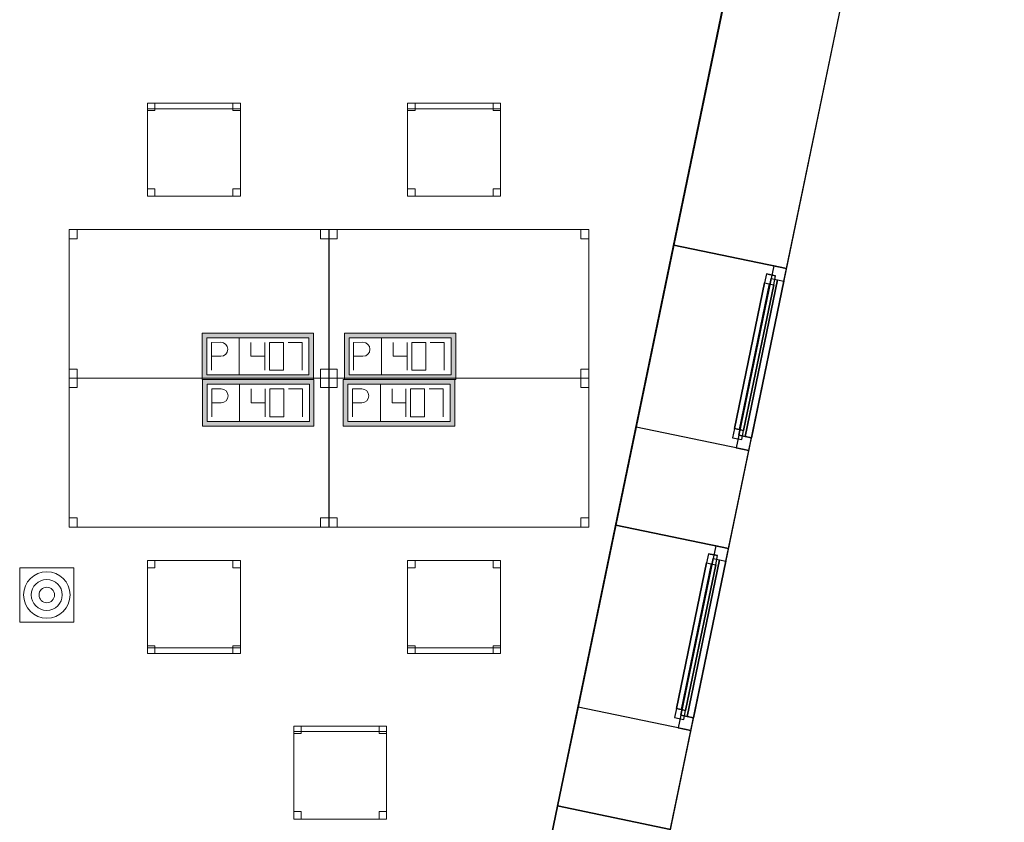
# Model space of a CAD drawing. Header units: metres. Extents: x 397.7 to 427.5, y 12.7 to 28.4.
# Tile 127 of 130: x 422.2 to 427.5, y 19.6 to 23.9. Entities that reach past the tile are written whole.
import ezdxf

# ---------------------------------------------------------------- set-up
doc = ezdxf.new("R2010")
doc.units = ezdxf.units.M
doc.layers.add('01_CARPINTERIA', color=5, linetype='Continuous', lineweight=25, true_color=0x0000ff)
doc.layers.add('01_SUELOS', color=7, linetype='Continuous', lineweight=25, true_color=0x007f00)
for name, color, linetype, lineweight in [('02_MOBILIARIO', 7, 'Continuous', 18), ('A-DETL-____-MBND', 7, 'Continuous', 18), ('A-DETL-GENF-OTLN', 7, 'Continuous', 18), ('A-GENM-____-OTLN', 7, 'Continuous', 18), ('A-WALL-____-MCUT', 7, 'Continuous', 25), ('A-WALL-____-OTLN', 7, 'Continuous', 25)]:
    doc.layers.add(name, color=color, linetype=linetype, lineweight=lineweight)

# ---------------------------------------------------------------- blocks, each defined once
blk = doc.blocks.new('Family - Cadira d_Oficina_P2-152720-05_TEL_P2')
at = {"layer": 'A-DETL-____-MBND', "color": 253, "true_color": 0xaaaaaa}
for p, q in [((0, 0.5), (0.5, 0.5)), ((0, 0), (0, 0.5)), ((0.5, 0.5), (0, 0.5)), ((0, 0.5), (0, 0)), ((0, 0.46), (0, 0.5)), ((0, 0.5), (0.04, 0.5)), ((0.04, 0.5), (0, 0.5)), ((0, 0.5), (0, 0.46)), ((0.04, 0.5), (0.04, 0.46)), ((0.04, 0.46), (0.04, 0.5)), ((0.46, 0.46), (0.46, 0.5)), ((0.46, 0.5), (0.5, 0.5)), ((0.5, 0.5), (0.46, 0.5)), ((0.46, 0.5), (0.46, 0.46)), ((0.5, 0.5), (0.5, 0)), ((0.5, 0), (0.5, 0.5)), ((0.5, 0.5), (0.5, 0.46)), ((0.5, 0.46), (0.5, 0.5)), ((0.04, 0.46), (0, 0.46)), ((0, 0.46), (0.04, 0.46)), ((0.5, 0.46), (0.46, 0.46)), ((0.46, 0.46), (0.5, 0.46)), ((0, 0), (0, 0.04)), ((0, 0.04), (0.04, 0.04)), ((0.04, 0.04), (0, 0.04)), ((0, 0.04), (0, 0)), ((0, 0), (0, 0.03)), ((0, 0.03), (0.5, 0.03)), ((0.5, 0.03), (0, 0.03)), ((0, 0.03), (0, 0)), ((0.5, 0), (0, 0)), ((0, 0), (0.5, 0)), ((0.04, 0), (0, 0)), ((0, 0), (0.04, 0)), ((0.5, 0), (0, 0)), ((0, 0), (0.5, 0)), ((0.04, 0.04), (0.04, 0)), ((0.04, 0), (0.04, 0.04)), ((0.46, 0), (0.46, 0.04)), ((0.46, 0.04), (0.5, 0.04)), ((0.5, 0.04), (0.46, 0.04)), ((0.46, 0.04), (0.46, 0)), ((0.5, 0), (0.46, 0)), ((0.5, 0.04), (0.5, 0)), ((0.5, 0), (0.5, 0.04)), ((0.5, 0.03), (0.5, 0)), ((0.5, 0), (0.5, 0.03)), ((0.46, 0), (0.5, 0))]:
    blk.add_line(p, q, dxfattribs=at)
blk = doc.blocks.new('Forma directa - LONDR55-XX_ZZ-ARQ-CAA-M3D-Londres55-152736-05_TEL_P2')
at = {"layer": '01_CARPINTERIA', "color": 161, "true_color": 0xaaaaff}
for p, q in [((0.07, 0.07), (0, 0.07)), ((0, 0.07), (0, 0)), ((0.07, 0.07), (0, 0.07)), ((0, 0.07), (0, 0)), ((0.1, 0.1), (0.05, 0.1)), ((0.05, 0.1), (0.05, 0.05)), ((0.1, 0.1), (0.05, 0.1)), ((0.05, 0.1), (0.05, 0.05)), ((0.07, 0.07), (0.93, 0.07)), ((0.93, 0.07), (0.07, 0.07)), ((0.07, 0.07), (0.07, 0)), ((0.07, 0), (0.07, 0.07)), ((0.07, 0), (0.07, 0.07)), ((0.07, 0.07), (0.07, 0)), ((0.1, 0.1), (0.9, 0.1)), ((0.9, 0.1), (0.1, 0.1)), ((0.1, 0.1), (0.1, 0.05)), ((0.1, 0.05), (0.1, 0.1)), ((0.1, 0.05), (0.1, 0.1)), ((0.1, 0.1), (0.1, 0.05)), ((0.9, 0.075), (0.1, 0.075)), ((0.9, 0.075), (0.1, 0.075)), ((0.9, 0.1), (0.9, 0.05)), ((0.9, 0.1), (0.9, 0.05)), ((0.95, 0.1), (0.9, 0.1)), ((0.9, 0.1), (0.9, 0.05)), ((0.95, 0.1), (0.9, 0.1)), ((0.9, 0.1), (0.9, 0.05)), ((0.93, 0.07), (0.93, 0)), ((0.93, 0.07), (0.93, 0)), ((1, 0.07), (0.93, 0.07)), ((0.93, 0.07), (0.93, 0)), ((1, 0.07), (0.93, 0.07)), ((0.93, 0.07), (0.93, 0)), ((0.95, 0.05), (0.95, 0.1)), ((0.95, 0.1), (0.95, 0.05)), ((1, 0), (1, 0.07)), ((1, 0.07), (1, 0)), ((0, 0), (0.07, 0)), ((0.05, 0.05), (0.1, 0.05)), ((0.05, 0.05), (0.1, 0.05)), ((0.93, 0.035), (0.07, 0.035)), ((0.07, 0.035), (0.93, 0.035)), ((0.07, 0), (0.93, 0)), ((0.93, 0), (0.07, 0)), ((0.1, 0.05), (0.9, 0.05)), ((0.9, 0.05), (0.1, 0.05)), ((0.9, 0.05), (0.95, 0.05)), ((0.9, 0.05), (0.95, 0.05)), ((0.93, 0), (1, 0)), ((0.93, 0), (1, 0)), ((0, 0), (0.07, 0))]:
    blk.add_line(p, q, dxfattribs=at)
blk = doc.blocks.new('Forma directa - Finestra P2-152737-05_TEL_P2')
at = {"xscale": 1.000000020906, "yscale": 1.000000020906, "zscale": 1.000000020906}
blk.add_blockref('Forma directa - LONDR55-XX_ZZ-ARQ-CAA-M3D-Londres55-152736-05_TEL_P2', (0, 0), dxfattribs=at)
blk = doc.blocks.new('Family - LONDR55-XX_ZZ-ARQ-CAA-M3D-Londres55-152793-05_TEL_P2')
at = {"layer": '01_SUELOS', "color": 9, "true_color": 0xaad4aa}
for p, q in [((25.4191, 0), (28.5137, 14.9476)), ((28.5137, 14.9476), (25.4191, 0))]:
    blk.add_line(p, q, dxfattribs=at)
blk = doc.blocks.new('Family - Taula 140X80_P2-152795-05_TEL_P2')
at = {"layer": 'A-DETL-____-MBND', "color": 253, "true_color": 0xaaaaaa}
for p, q in [((0, 0.8001), (1.3973, 0.8001)), ((0, 0), (0, 0.8001)), ((1.3973, 0.8001), (0, 0.8001)), ((0, 0.8001), (0, 0)), ((0, 0.8001), (0.0437, 0.8001)), ((0, 0.7501), (0, 0.8001)), ((0.0437, 0.8001), (0, 0.8001)), ((0, 0.8001), (0, 0.7501)), ((0.0437, 0.8001), (0.0437, 0.7501)), ((0.0437, 0.7501), (0.0437, 0.8001)), ((1.3536, 0.8001), (1.3973, 0.8001)), ((1.3536, 0.7501), (1.3536, 0.8001)), ((1.3973, 0.8001), (1.3536, 0.8001)), ((1.3536, 0.8001), (1.3536, 0.7501)), ((1.3973, 0.8001), (1.3973, 0.7501)), ((1.3973, 0.7501), (1.3973, 0.8001)), ((1.3973, 0.8001), (1.3973, 0)), ((1.3973, 0), (1.3973, 0.8001)), ((0.0437, 0.7501), (0, 0.7501)), ((0, 0.7501), (0.0437, 0.7501)), ((1.3973, 0.7501), (1.3536, 0.7501)), ((1.3536, 0.7501), (1.3973, 0.7501)), ((0, 0.05), (0.0437, 0.05)), ((0, 0), (0, 0.05)), ((0.0437, 0.05), (0, 0.05)), ((0, 0.05), (0, 0)), ((0.0437, 0), (0, 0)), ((0, 0), (0.0437, 0)), ((0, 0), (1.3973, 0)), ((0.0437, 0.05), (0.0437, 0)), ((0.0437, 0), (0.0437, 0.05)), ((1.3536, 0.05), (1.3973, 0.05)), ((1.3536, 0), (1.3536, 0.05)), ((1.3973, 0.05), (1.3536, 0.05)), ((1.3536, 0.05), (1.3536, 0)), ((1.3973, 0), (1.3536, 0)), ((1.3536, 0), (1.3973, 0)), ((1.3973, 0.05), (1.3973, 0)), ((1.3973, 0), (1.3973, 0.05)), ((1.3973, 0), (0, 0))]:
    blk.add_line(p, q, dxfattribs=at)
blk = doc.blocks.new('Family - Cadira d_Oficina_P2-152909-05_TEL_P2')
at = {"layer": 'A-DETL-____-MBND', "color": 253, "true_color": 0xaaaaaa}
for p, q in [((0, 0.47), (0, 0.5)), ((0, 0.5), (0.5, 0.5)), ((0.5, 0.5), (0, 0.5)), ((0, 0.5), (0, 0.47)), ((0, 0.46), (0, 0.5)), ((0, 0.5), (0.04, 0.5)), ((0.04, 0.5), (0, 0.5)), ((0, 0.5), (0, 0.46)), ((0, 0), (0, 0.5)), ((0, 0.5), (0.5, 0.5)), ((0.5, 0.5), (0, 0.5)), ((0, 0.5), (0, 0)), ((0.04, 0.5), (0.04, 0.46)), ((0.04, 0.46), (0.04, 0.5)), ((0.46, 0.46), (0.46, 0.5)), ((0.46, 0.5), (0.5, 0.5)), ((0.5, 0.5), (0.46, 0.5)), ((0.46, 0.5), (0.46, 0.46)), ((0.5, 0.5), (0.5, 0.46)), ((0.5, 0.46), (0.5, 0.5)), ((0.5, 0.5), (0.5, 0.47)), ((0.5, 0.47), (0.5, 0.5)), ((0.5, 0.5), (0.5, 0)), ((0.5, 0), (0.5, 0.5)), ((0.5, 0.47), (0, 0.47)), ((0, 0.47), (0.5, 0.47)), ((0.04, 0.46), (0, 0.46)), ((0, 0.46), (0.04, 0.46)), ((0.5, 0.46), (0.46, 0.46)), ((0.46, 0.46), (0.5, 0.46)), ((0, 0), (0, 0.04)), ((0, 0.04), (0.04, 0.04)), ((0.04, 0.04), (0, 0.04)), ((0, 0.04), (0, 0)), ((0.04, 0), (0, 0)), ((0, 0), (0.04, 0)), ((0.5, 0), (0, 0)), ((0.04, 0.04), (0.04, 0)), ((0.04, 0), (0.04, 0.04)), ((0.46, 0), (0.46, 0.04)), ((0.46, 0.04), (0.5, 0.04)), ((0.5, 0.04), (0.46, 0.04)), ((0.46, 0.04), (0.46, 0)), ((0.5, 0), (0.46, 0)), ((0.46, 0), (0.5, 0)), ((0.5, 0.04), (0.5, 0)), ((0.5, 0), (0.5, 0.04)), ((0, 0), (0.5, 0))]:
    blk.add_line(p, q, dxfattribs=at)
blk = doc.blocks.new('Family - Cadira d_Oficina_P2-152915-05_TEL_P2')
at = {"layer": 'A-DETL-____-MBND', "color": 253, "true_color": 0xaaaaaa}
for p, q in [((0, 0.46), (0, 0.5)), ((0, 0.5), (0.04, 0.5)), ((0.04, 0.5), (0, 0.5)), ((0, 0.5), (0, 0.46)), ((0, 0.5), (0.5, 0.5)), ((0, 0), (0, 0.5)), ((0.5, 0.5), (0, 0.5)), ((0, 0.5), (0, 0)), ((0.04, 0.5), (0.04, 0.46)), ((0.04, 0.46), (0.04, 0.5)), ((0.46, 0.46), (0.46, 0.5)), ((0.46, 0.5), (0.5, 0.5)), ((0.5, 0.5), (0.46, 0.5)), ((0.46, 0.5), (0.46, 0.46)), ((0.5, 0.5), (0.5, 0)), ((0.5, 0), (0.5, 0.5)), ((0.5, 0.5), (0.5, 0.46)), ((0.5, 0.46), (0.5, 0.5)), ((0.04, 0.46), (0, 0.46)), ((0, 0.46), (0.04, 0.46)), ((0.5, 0.46), (0.46, 0.46)), ((0.46, 0.46), (0.5, 0.46)), ((0, 0), (0, 0.04)), ((0, 0.04), (0.04, 0.04)), ((0.04, 0.04), (0, 0.04)), ((0, 0.04), (0, 0)), ((0, 0), (0, 0.03)), ((0, 0.03), (0.5, 0.03)), ((0.5, 0.03), (0, 0.03)), ((0, 0.03), (0, 0)), ((0.5, 0), (0, 0)), ((0, 0), (0.5, 0)), ((0.04, 0), (0, 0)), ((0, 0), (0.04, 0)), ((0.5, 0), (0, 0)), ((0, 0), (0.5, 0)), ((0.04, 0.04), (0.04, 0)), ((0.04, 0), (0.04, 0.04)), ((0.46, 0), (0.46, 0.04)), ((0.46, 0.04), (0.5, 0.04)), ((0.5, 0.04), (0.46, 0.04)), ((0.46, 0.04), (0.46, 0)), ((0.5, 0), (0.46, 0)), ((0.5, 0.04), (0.5, 0)), ((0.5, 0), (0.5, 0.04)), ((0.5, 0.03), (0.5, 0)), ((0.5, 0), (0.5, 0.03)), ((0.46, 0), (0.5, 0))]:
    blk.add_line(p, q, dxfattribs=at)
blk = doc.blocks.new('Family - Cadira d_Oficina_P2-152952-05_TEL_P2')
at = {"layer": 'A-DETL-____-MBND', "color": 253, "true_color": 0xaaaaaa}
for p, q in [((0, 0), (0, 0.5)), ((0, 0.5), (0.5, 0.5)), ((0.5, 0.5), (0, 0.5)), ((0, 0.5), (0, 0)), ((0, 0.47), (0, 0.5)), ((0, 0.5), (0.5, 0.5)), ((0.5, 0.5), (0, 0.5)), ((0, 0.5), (0, 0.47)), ((0, 0.46), (0, 0.5)), ((0, 0.5), (0.04, 0.5)), ((0.04, 0.5), (0, 0.5)), ((0, 0.5), (0, 0.46)), ((0.04, 0.5), (0.04, 0.46)), ((0.04, 0.46), (0.04, 0.5)), ((0.46, 0.46), (0.46, 0.5)), ((0.46, 0.5), (0.5, 0.5)), ((0.5, 0.5), (0.46, 0.5)), ((0.46, 0.5), (0.46, 0.46)), ((0.5, 0.5), (0.5, 0)), ((0.5, 0), (0.5, 0.5)), ((0.5, 0.5), (0.5, 0.46)), ((0.5, 0.46), (0.5, 0.5)), ((0.5, 0.5), (0.5, 0.47)), ((0.5, 0.47), (0.5, 0.5)), ((0.5, 0.47), (0, 0.47)), ((0, 0.47), (0.5, 0.47)), ((0.04, 0.46), (0, 0.46)), ((0, 0.46), (0.04, 0.46)), ((0.5, 0.46), (0.46, 0.46)), ((0.46, 0.46), (0.5, 0.46)), ((0, 0), (0, 0.04)), ((0, 0.04), (0.04, 0.04)), ((0.04, 0.04), (0, 0.04)), ((0, 0.04), (0, 0)), ((0.04, 0), (0, 0)), ((0, 0), (0.04, 0)), ((0.5, 0), (0, 0)), ((0.04, 0.04), (0.04, 0)), ((0.04, 0), (0.04, 0.04)), ((0.46, 0), (0.46, 0.04)), ((0.46, 0.04), (0.5, 0.04)), ((0.5, 0.04), (0.46, 0.04)), ((0.46, 0.04), (0.46, 0)), ((0.5, 0), (0.46, 0)), ((0.46, 0), (0.5, 0)), ((0.5, 0.04), (0.5, 0)), ((0.5, 0), (0.5, 0.04)), ((0, 0), (0.5, 0))]:
    blk.add_line(p, q, dxfattribs=at)
blk = doc.blocks.new('Family - Taula 140X80_P2-152960-05_TEL_P2')
at = {"layer": 'A-DETL-____-MBND', "color": 253, "true_color": 0xaaaaaa}
for p, q in [((0, 0), (0, 0.8001)), ((0, 0.8001), (1.3973, 0.8001)), ((1.3973, 0.8001), (0, 0.8001)), ((0, 0.8001), (0, 0)), ((0, 0.7501), (0, 0.8001)), ((0, 0.8001), (0.0437, 0.8001)), ((0.0437, 0.8001), (0, 0.8001)), ((0, 0.8001), (0, 0.7501)), ((0.0437, 0.8001), (0.0437, 0.7501)), ((0.0437, 0.7501), (0.0437, 0.8001)), ((1.3536, 0.7501), (1.3536, 0.8001)), ((1.3536, 0.8001), (1.3973, 0.8001)), ((1.3973, 0.8001), (1.3536, 0.8001)), ((1.3536, 0.8001), (1.3536, 0.7501)), ((1.3973, 0.8001), (1.3973, 0.7501)), ((1.3973, 0.7501), (1.3973, 0.8001)), ((1.3973, 0.8001), (1.3973, 0)), ((1.3973, 0), (1.3973, 0.8001)), ((0.0437, 0.7501), (0, 0.7501)), ((0, 0.7501), (0.0437, 0.7501)), ((1.3973, 0.7501), (1.3536, 0.7501)), ((1.3536, 0.7501), (1.3973, 0.7501)), ((0, 0), (0, 0.05)), ((0, 0.05), (0.0437, 0.05)), ((0.0437, 0.05), (0, 0.05)), ((0, 0.05), (0, 0)), ((0.0437, 0), (0, 0)), ((0, 0), (0.0437, 0)), ((1.3973, 0), (0, 0)), ((0, 0), (1.3973, 0)), ((0.0437, 0.05), (0.0437, 0)), ((0.0437, 0), (0.0437, 0.05)), ((1.3536, 0), (1.3536, 0.05)), ((1.3536, 0.05), (1.3973, 0.05)), ((1.3973, 0.05), (1.3536, 0.05)), ((1.3536, 0.05), (1.3536, 0)), ((1.3973, 0), (1.3536, 0)), ((1.3536, 0), (1.3973, 0)), ((1.3973, 0.05), (1.3973, 0)), ((1.3973, 0), (1.3973, 0.05))]:
    blk.add_line(p, q, dxfattribs=at)
blk = doc.blocks.new('Family - Taula 140X80_P2-153008-05_TEL_P2')
at = {"layer": 'A-DETL-____-MBND', "color": 253, "true_color": 0xaaaaaa}
for p, q in [((0, 0.7501), (0, 0.8001)), ((0, 0.8001), (0.0437, 0.8001)), ((0.0437, 0.8001), (0, 0.8001)), ((0, 0.8001), (0, 0.7501)), ((0, 0), (0, 0.8001)), ((0, 0.8001), (1.3973, 0.8001)), ((1.3973, 0.8001), (0, 0.8001)), ((0, 0.8001), (0, 0)), ((0.0437, 0.8001), (0.0437, 0.7501)), ((0.0437, 0.7501), (0.0437, 0.8001)), ((1.3536, 0.7501), (1.3536, 0.8001)), ((1.3536, 0.8001), (1.3973, 0.8001)), ((1.3973, 0.8001), (1.3536, 0.8001)), ((1.3536, 0.8001), (1.3536, 0.7501)), ((1.3973, 0.8001), (1.3973, 0.7501)), ((1.3973, 0.7501), (1.3973, 0.8001)), ((1.3973, 0.8001), (1.3973, 0)), ((1.3973, 0), (1.3973, 0.8001)), ((0.0437, 0.7501), (0, 0.7501)), ((0, 0.7501), (0.0437, 0.7501)), ((1.3973, 0.7501), (1.3536, 0.7501)), ((1.3536, 0.7501), (1.3973, 0.7501)), ((0, 0), (0, 0.05)), ((0, 0.05), (0.0437, 0.05)), ((0.0437, 0.05), (0, 0.05)), ((0, 0.05), (0, 0)), ((0.0437, 0), (0, 0)), ((0, 0), (0.0437, 0)), ((1.3973, 0), (0, 0)), ((0, 0), (1.3973, 0)), ((0.0437, 0.05), (0.0437, 0)), ((0.0437, 0), (0.0437, 0.05)), ((1.3536, 0), (1.3536, 0.05)), ((1.3536, 0.05), (1.3973, 0.05)), ((1.3973, 0.05), (1.3536, 0.05)), ((1.3536, 0.05), (1.3536, 0)), ((1.3973, 0), (1.3536, 0)), ((1.3536, 0), (1.3973, 0)), ((1.3973, 0.05), (1.3973, 0)), ((1.3973, 0), (1.3973, 0.05))]:
    blk.add_line(p, q, dxfattribs=at)
blk = doc.blocks.new('Family - Cadira d_Oficina_P2-153018-05_TEL_P2')
at = {"layer": 'A-DETL-____-MBND', "color": 253, "true_color": 0xaaaaaa}
for p, q in [((0, 0.47), (0, 0.5)), ((0, 0.5), (0.5, 0.5)), ((0.5, 0.5), (0, 0.5)), ((0, 0.5), (0, 0.47)), ((0, 0), (0, 0.5)), ((0, 0.5), (0.5, 0.5)), ((0.5, 0.5), (0, 0.5)), ((0, 0.5), (0, 0)), ((0, 0.46), (0, 0.5)), ((0, 0.5), (0.04, 0.5)), ((0.04, 0.5), (0, 0.5)), ((0, 0.5), (0, 0.46)), ((0.04, 0.5), (0.04, 0.46)), ((0.04, 0.46), (0.04, 0.5)), ((0.46, 0.46), (0.46, 0.5)), ((0.46, 0.5), (0.5, 0.5)), ((0.5, 0.5), (0.46, 0.5)), ((0.46, 0.5), (0.46, 0.46)), ((0.5, 0.5), (0.5, 0.46)), ((0.5, 0.46), (0.5, 0.5)), ((0.5, 0.5), (0.5, 0.47)), ((0.5, 0.47), (0.5, 0.5)), ((0.5, 0.5), (0.5, 0)), ((0.5, 0), (0.5, 0.5)), ((0.5, 0.47), (0, 0.47)), ((0, 0.47), (0.5, 0.47)), ((0.04, 0.46), (0, 0.46)), ((0, 0.46), (0.04, 0.46)), ((0.5, 0.46), (0.46, 0.46)), ((0.46, 0.46), (0.5, 0.46)), ((0, 0), (0, 0.04)), ((0, 0.04), (0.04, 0.04)), ((0.04, 0.04), (0, 0.04)), ((0, 0.04), (0, 0)), ((0.04, 0), (0, 0)), ((0, 0), (0.04, 0)), ((0.5, 0), (0, 0)), ((0.04, 0.04), (0.04, 0)), ((0.04, 0), (0.04, 0.04)), ((0.46, 0), (0.46, 0.04)), ((0.46, 0.04), (0.5, 0.04)), ((0.5, 0.04), (0.46, 0.04)), ((0.46, 0.04), (0.46, 0)), ((0.5, 0), (0.46, 0)), ((0.46, 0), (0.5, 0)), ((0.5, 0.04), (0.5, 0)), ((0.5, 0), (0.5, 0.04)), ((0, 0), (0.5, 0))]:
    blk.add_line(p, q, dxfattribs=at)
blk = doc.blocks.new('Family - Taula 140X80_P2-153117-05_TEL_P2')
at = {"layer": 'A-DETL-____-MBND', "color": 253, "true_color": 0xaaaaaa}
for p, q in [((0, 0.8001), (1.3973, 0.8001)), ((0, 0), (0, 0.8001)), ((1.3973, 0.8001), (0, 0.8001)), ((0, 0.8001), (0, 0)), ((0, 0.8001), (0.0437, 0.8001)), ((0, 0.7501), (0, 0.8001)), ((0.0437, 0.8001), (0, 0.8001)), ((0, 0.8001), (0, 0.7501)), ((0.0437, 0.8001), (0.0437, 0.7501)), ((0.0437, 0.7501), (0.0437, 0.8001)), ((1.3536, 0.8001), (1.3973, 0.8001)), ((1.3536, 0.7501), (1.3536, 0.8001)), ((1.3973, 0.8001), (1.3536, 0.8001)), ((1.3536, 0.8001), (1.3536, 0.7501)), ((1.3973, 0.8001), (1.3973, 0)), ((1.3973, 0), (1.3973, 0.8001)), ((1.3973, 0.8001), (1.3973, 0.7501)), ((1.3973, 0.7501), (1.3973, 0.8001)), ((0.0437, 0.7501), (0, 0.7501)), ((0, 0.7501), (0.0437, 0.7501)), ((1.3973, 0.7501), (1.3536, 0.7501)), ((1.3536, 0.7501), (1.3973, 0.7501)), ((0, 0.05), (0.0437, 0.05)), ((0, 0), (0, 0.05)), ((0.0437, 0.05), (0, 0.05)), ((0, 0.05), (0, 0)), ((0, 0), (1.3973, 0)), ((0.0437, 0), (0, 0)), ((0, 0), (0.0437, 0)), ((0.0437, 0.05), (0.0437, 0)), ((0.0437, 0), (0.0437, 0.05)), ((1.3536, 0.05), (1.3973, 0.05)), ((1.3536, 0), (1.3536, 0.05)), ((1.3973, 0.05), (1.3536, 0.05)), ((1.3536, 0.05), (1.3536, 0)), ((1.3973, 0), (1.3536, 0)), ((1.3536, 0), (1.3973, 0)), ((1.3973, 0.05), (1.3973, 0)), ((1.3973, 0), (1.3973, 0.05)), ((1.3973, 0), (0, 0))]:
    blk.add_line(p, q, dxfattribs=at)
blk = doc.blocks.new('Forma directa - Finestra P2-153153-05_TEL_P2')
at = {"xscale": 1.00000002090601, "yscale": 1.00000002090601, "zscale": 1.00000002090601}
blk.add_blockref('Forma directa - LONDR55-XX_ZZ-ARQ-CAA-M3D-Londres55-152736-05_TEL_P2', (0, 0), dxfattribs=at)
blk = doc.blocks.new('Family - Façana sur-est P2-153170-05_TEL_P2')
at = {"layer": 'A-WALL-____-MCUT', "color": 253, "true_color": 0xaaaaaa}
for p, q in [((7.404, 0.62), (6.8612, 0.62)), ((6.8612, 0.62), (6.8612, 0)), ((7.404, 0), (7.404, 0.62)), ((8.404, 0.62), (8.404, 0)), ((8.9412, 0.62), (8.404, 0.62)), ((8.9412, 0), (8.9412, 0.62)), ((11.5793, 0.62), (9.9412, 0.62)), ((9.9412, 0.62), (9.9412, 0)), ((6.8612, 0), (7.404, 0)), ((8.404, 0), (8.9412, 0)), ((9.9412, 0), (11.5793, 0))]:
    blk.add_line(p, q, dxfattribs=at)
at = {"layer": 'A-WALL-____-OTLN', "color": 253, "true_color": 0xaaaaaa}
for p, q in [((15.5857, 0.62), (-0.1285, 0.62)), ((6.8612, 0.62), (5.8612, 0.62)), ((6.8612, 0), (6.8612, 0.62)), ((7.404, 0), (7.404, 0.62)), ((8.404, 0.62), (7.404, 0.62)), ((8.404, 0), (8.404, 0.62)), ((8.9412, 0), (8.9412, 0.62)), ((9.9412, 0.62), (8.9412, 0.62)), ((9.9412, 0), (9.9412, 0.62)), ((0, 0), (15.7141, 0)), ((7.404, 0), (8.404, 0)), ((8.9412, 0), (9.9412, 0))]:
    blk.add_line(p, q, dxfattribs=at)
at = {"layer": 'A-WALL-____-OTLN', "color": 253, "lineweight": 18, "true_color": 0xaaaaaa}
blk.add_line((0, 0), (15.7141, 0), dxfattribs=at)
blk = doc.blocks.new('Family - Vano finestra P2-153174-05_TEL_P2')
at = {"layer": 'A-GENM-____-OTLN', "color": 253, "true_color": 0xaaaaaa}
for p, q in [((425.0759, 19.6848), (424.8729, 18.7056)), ((424.8729, 18.7056), (425.0759, 19.6848)), ((425.683, 19.559), (425.0759, 19.6848)), ((425.0759, 19.6848), (425.683, 19.559)), ((425.48, 18.5798), (425.683, 19.559)), ((425.683, 19.559), (425.48, 18.5798)), ((424.8729, 18.7056), (425.48, 18.5798)), ((424.8729, 18.7056), (425.48, 18.5798))]:
    blk.add_line(p, q, dxfattribs=at)
blk = doc.blocks.new('Family - Vano finestra P2-153180-05_TEL_P2')
at = {"layer": 'A-GENM-____-OTLN', "color": 253, "true_color": 0xaaaaaa}
for p, q in [((425.7009, 22.7007), (425.498, 21.7215)), ((425.498, 21.7215), (425.7009, 22.7007)), ((426.308, 22.5749), (425.7009, 22.7007)), ((425.7009, 22.7007), (426.308, 22.5749)), ((426.1051, 21.5957), (426.308, 22.5749)), ((426.308, 22.5749), (426.1051, 21.5957)), ((425.498, 21.7215), (426.1051, 21.5957)), ((425.498, 21.7215), (426.1051, 21.5957))]:
    blk.add_line(p, q, dxfattribs=at)
blk = doc.blocks.new('Family - Vano finestra P2-153184-05_TEL_P2')
at = {"layer": 'A-GENM-____-OTLN', "color": 253, "true_color": 0xaaaaaa}
for p, q in [((425.389, 21.1956), (425.186, 20.2164)), ((425.186, 20.2164), (425.389, 21.1956)), ((425.9961, 21.0698), (425.389, 21.1956)), ((425.389, 21.1956), (425.9961, 21.0698)), ((425.7931, 20.0906), (425.9961, 21.0698)), ((425.9961, 21.0698), (425.7931, 20.0906)), ((425.186, 20.2164), (425.7931, 20.0906)), ((425.186, 20.2164), (425.7931, 20.0906))]:
    blk.add_line(p, q, dxfattribs=at)
blk = doc.blocks.new('LONDR55-XX_ZZ-ARQ-CAA-M3D-Londres55_ifc-1-05_TEL_P2')
at = {"layer": '01_CARPINTERIA', "color": 253, "lineweight": 18, "true_color": 0xaaaaaa}
for name, p, rotation in [('Forma directa - Finestra P2-152737-05_TEL_P2', (426.1051, 21.5957), 78.29179146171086), ('Forma directa - Finestra P2-153153-05_TEL_P2', (425.7931, 20.0906), 78.29179146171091)]:
    blk.add_blockref(name, p, dxfattribs=dict(at, rotation=rotation))
at = {"layer": '01_SUELOS', "color": 253, "lineweight": 18, "true_color": 0xaaaaaa}
blk.add_blockref('Family - LONDR55-XX_ZZ-ARQ-CAA-M3D-Londres55-152793-05_TEL_P2', (398.2971, 13.1206), dxfattribs=at)
at = {"layer": '02_MOBILIARIO', "color": 253, "lineweight": 18, "true_color": 0xaaaaaa}
for name, p in [('Family - Cadira d_Oficina_P2-152952-05_TEL_P2', (422.8687, 22.9636)), ('Family - Cadira d_Oficina_P2-153018-05_TEL_P2', (424.2687, 22.9636)), ('Family - Taula 140X80_P2-152795-05_TEL_P2', (422.4467, 21.9844)), ('Family - Taula 140X80_P2-153117-05_TEL_P2', (423.8467, 21.9844)), ('Family - Taula 140X80_P2-153008-05_TEL_P2', (422.4467, 21.1843)), ('Family - Taula 140X80_P2-152960-05_TEL_P2', (423.8467, 21.1843)), ('Family - Cadira d_Oficina_P2-152720-05_TEL_P2', (422.8687, 20.5052)), ('Family - Cadira d_Oficina_P2-152915-05_TEL_P2', (424.2687, 20.5052)), ('Family - Cadira d_Oficina_P2-152909-05_TEL_P2', (423.6557, 19.6147))]:
    blk.add_blockref(name, p, dxfattribs=at)
at = {"layer": 'A-GENM-____-OTLN', "color": 253, "lineweight": 18, "true_color": 0xaaaaaa}
for name in ['Family - Vano finestra P2-153180-05_TEL_P2', 'Family - Vano finestra P2-153184-05_TEL_P2', 'Family - Vano finestra P2-153174-05_TEL_P2']:
    blk.add_blockref(name, (0, 0), dxfattribs=at)
at = {"layer": 'A-WALL-____-OTLN', "color": 253, "lineweight": 18, "true_color": 0xaaaaaa, "rotation": 78.29179146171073}
blk.add_blockref('Family - Façana sur-est P2-153170-05_TEL_P2', (424.2907, 12.8406), dxfattribs=at)
blk = doc.blocks.new('ZYR_08_04 Altaveu Sostre Encastat - Altaveu Encastat 08 _Rect_-911407-05_TEL_P2')
at = {"layer": 'A-DETL-GENF-OTLN', "color": 6, "true_color": 0xff00ff}
for p, q in [((-0.145825, 0.145825), (0.145825, 0.145825)), ((-0.145825, -0.145825), (-0.145825, 0.145825)), ((0.145825, 0.145825), (0.145825, -0.145825)), ((0.145825, -0.145825), (-0.145825, -0.145825))]:
    blk.add_line(p, q, dxfattribs=at)
for radius in [0.125, 0.083333, 0.041667]:
    blk.add_circle((0, 0), radius, dxfattribs=at)
blk = doc.blocks.new('ZYR_05_02_05 PT 4COL Terra - 07 PT Terra _4SC-2SAI-2VD_-903842-05_TEL_P2')
at = {"layer": 'A-DETL-____-MBND', "true_color": 0x3c0aff}
h = blk.add_hatch(color=180, dxfattribs=at)
h.paths.add_polyline_path([(-0.4923, -0.125), (0.1077, -0.125), (0.1077, 0.125), (-0.4923, 0.125)])
h.paths.add_polyline_path([(-0.4673, -0.1), (-0.4673, 0.1), (0.0827, 0.1), (0.0827, -0.1)])
at = {"layer": 'A-DETL-____-MBND', "color": 180, "true_color": 0x3c0aff}
for p, q in [((0.1077, 0.125), (-0.4923, 0.125)), ((-0.4923, 0.125), (-0.4923, -0.125)), ((-0.4923, 0.125), (0.1077, 0.125)), ((-0.4923, 0.125), (-0.4923, -0.125)), ((0.1077, -0.125), (0.1077, 0.125)), ((0.1077, 0.125), (0.1077, -0.125)), ((-0.4673, -0.1), (-0.4673, 0.1)), ((-0.4673, 0.1), (0.0827, 0.1)), ((-0.4673, 0.1), (0.0827, 0.1)), ((-0.4673, -0.1), (-0.4673, 0.1)), ((-0.4423, 0.075), (-0.3923, 0.0754)), ((-0.4423, 0.075), (-0.4423, -0.075)), ((-0.2923, 0.1), (-0.2923, -0.1)), ((-0.2298, 0.075), (-0.2298, 0)), ((-0.1548, 0.075), (-0.1548, -0.075)), ((-0.0548, 0.075), (-0.1298, 0.075)), ((-0.1298, 0.075), (-0.1298, -0.075)), ((-0.0548, -0.075), (-0.0548, 0.075)), ((-0.0298, 0.075), (0.0452, 0.075)), ((0.0452, 0.075), (0.0452, -0.075)), ((0.0827, 0.1), (0.0827, -0.1)), ((0.0827, 0.1), (0.0827, -0.1)), ((-0.4423, 0), (-0.3923, 0)), ((-0.2298, 0), (-0.1548, 0)), ((0.0827, -0.1), (-0.4673, -0.1)), ((0.0827, -0.1), (-0.4673, -0.1)), ((-0.1298, -0.075), (-0.0548, -0.075)), ((-0.4923, -0.125), (0.1077, -0.125)), ((0.1077, -0.125), (-0.4923, -0.125))]:
    blk.add_line(p, q, dxfattribs=at)
blk.add_arc((-0.3923, 0.0377), 0.0377, 270, 90, dxfattribs=at)
blk = doc.blocks.new('ZYR_05_02_05 PT 4COL Terra - 07 PT Terra _4SC-2SAI-2VD_-903843-05_TEL_P2')
at = {"layer": 'A-DETL-____-MBND', "true_color": 0x3c0aff}
h = blk.add_hatch(color=180, dxfattribs=at)
h.paths.add_polyline_path([(-0.4921, -0.125), (0.1079, -0.125), (0.1079, 0.125), (-0.4921, 0.125)])
h.paths.add_polyline_path([(-0.4671, -0.1), (-0.4671, 0.1), (0.0829, 0.1), (0.0829, -0.1)])
at = {"layer": 'A-DETL-____-MBND', "color": 180, "true_color": 0x3c0aff}
for p, q in [((0.1079, 0.125), (-0.4921, 0.125)), ((-0.4921, 0.125), (-0.4921, -0.125)), ((-0.4921, 0.125), (0.1079, 0.125)), ((-0.4921, 0.125), (-0.4921, -0.125)), ((0.1079, -0.125), (0.1079, 0.125)), ((0.1079, 0.125), (0.1079, -0.125)), ((-0.4671, -0.1), (-0.4671, 0.1)), ((-0.4671, 0.1), (0.0829, 0.1)), ((-0.4671, 0.1), (0.0829, 0.1)), ((-0.4671, -0.1), (-0.4671, 0.1)), ((-0.4421, 0.075), (-0.3921, 0.0754)), ((-0.4421, 0.075), (-0.4421, -0.075)), ((-0.2921, 0.1), (-0.2921, -0.1)), ((-0.2296, 0.075), (-0.2296, 0)), ((-0.1546, 0.075), (-0.1546, -0.075)), ((-0.0546, 0.075), (-0.1296, 0.075)), ((-0.1296, 0.075), (-0.1296, -0.075)), ((-0.0546, -0.075), (-0.0546, 0.075)), ((-0.0296, 0.075), (0.0454, 0.075)), ((0.0454, 0.075), (0.0454, -0.075)), ((0.0829, 0.1), (0.0829, -0.1)), ((0.0829, 0.1), (0.0829, -0.1)), ((-0.4421, 0), (-0.3921, 0)), ((-0.2296, 0), (-0.1546, 0)), ((0.0829, -0.1), (-0.4671, -0.1)), ((0.0829, -0.1), (-0.4671, -0.1)), ((-0.1296, -0.075), (-0.0546, -0.075)), ((-0.4921, -0.125), (0.1079, -0.125)), ((0.1079, -0.125), (-0.4921, -0.125))]:
    blk.add_line(p, q, dxfattribs=at)
blk.add_arc((-0.3921, 0.0377), 0.0377, 270, 90, dxfattribs=at)
blk = doc.blocks.new('ZYR_05_02_05 PT 4COL Terra - 07 PT Terra _4SC-2SAI-2VD_-903844-05_TEL_P2')
at = {"layer": 'A-DETL-____-MBND', "true_color": 0x3c0aff}
h = blk.add_hatch(color=180, dxfattribs=at)
h.paths.add_polyline_path([(-0.0969, -0.125), (0.5031, -0.125), (0.5031, 0.125), (-0.0969, 0.125)])
h.paths.add_polyline_path([(-0.0719, -0.1), (-0.0719, 0.1), (0.4781, 0.1), (0.4781, -0.1)])
at = {"layer": 'A-DETL-____-MBND', "color": 180, "true_color": 0x3c0aff}
for p, q in [((0.5031, 0.125), (-0.0969, 0.125)), ((-0.0969, 0.125), (-0.0969, -0.125)), ((-0.0969, 0.125), (0.5031, 0.125)), ((-0.0969, 0.125), (-0.0969, -0.125)), ((0.5031, -0.125), (0.5031, 0.125)), ((0.5031, 0.125), (0.5031, -0.125)), ((-0.0719, -0.1), (-0.0719, 0.1)), ((-0.0719, 0.1), (0.4781, 0.1)), ((-0.0719, 0.1), (0.4781, 0.1)), ((-0.0719, -0.1), (-0.0719, 0.1)), ((-0.0469, 0.075), (0.0031, 0.0754)), ((-0.0469, 0.075), (-0.0469, -0.075)), ((0.1031, 0.1), (0.1031, -0.1)), ((0.1656, 0.075), (0.1656, 0)), ((0.2406, 0.075), (0.2406, -0.075)), ((0.3406, 0.075), (0.2656, 0.075)), ((0.2656, 0.075), (0.2656, -0.075)), ((0.3406, -0.075), (0.3406, 0.075)), ((0.3656, 0.075), (0.4406, 0.075)), ((0.4406, 0.075), (0.4406, -0.075)), ((0.4781, 0.1), (0.4781, -0.1)), ((0.4781, 0.1), (0.4781, -0.1)), ((-0.0469, 0), (0.0031, 0)), ((0.1656, 0), (0.2406, 0)), ((0.4781, -0.1), (-0.0719, -0.1)), ((0.4781, -0.1), (-0.0719, -0.1)), ((0.2656, -0.075), (0.3406, -0.075)), ((-0.0969, -0.125), (0.5031, -0.125)), ((0.5031, -0.125), (-0.0969, -0.125))]:
    blk.add_line(p, q, dxfattribs=at)
blk.add_arc((0.0031, 0.0377), 0.0377, 270, 90, dxfattribs=at)
blk = doc.blocks.new('ZYR_05_02_05 PT 4COL Terra - 07 PT Terra _4SC-2SAI-2VD_-903845-05_TEL_P2')
at = {"layer": 'A-DETL-____-MBND', "true_color": 0x3c0aff}
h = blk.add_hatch(color=180, dxfattribs=at)
h.paths.add_polyline_path([(-0.1047, -0.125), (0.4953, -0.125), (0.4953, 0.125), (-0.1047, 0.125)])
h.paths.add_polyline_path([(-0.0797, -0.1), (-0.0797, 0.1), (0.4703, 0.1), (0.4703, -0.1)])
at = {"layer": 'A-DETL-____-MBND', "color": 180, "true_color": 0x3c0aff}
for p, q in [((0.4953, 0.125), (-0.1047, 0.125)), ((-0.1047, 0.125), (-0.1047, -0.125)), ((-0.1047, 0.125), (0.4953, 0.125)), ((-0.1047, 0.125), (-0.1047, -0.125)), ((0.4953, -0.125), (0.4953, 0.125)), ((0.4953, 0.125), (0.4953, -0.125)), ((-0.0797, -0.1), (-0.0797, 0.1)), ((-0.0797, 0.1), (0.4703, 0.1)), ((-0.0797, 0.1), (0.4703, 0.1)), ((-0.0797, -0.1), (-0.0797, 0.1)), ((-0.0547, 0.075), (-0.0047, 0.0754)), ((-0.0547, 0.075), (-0.0547, -0.075)), ((0.0953, 0.1), (0.0953, -0.1)), ((0.1578, 0.075), (0.1578, 0)), ((0.2328, 0.075), (0.2328, -0.075)), ((0.3328, 0.075), (0.2578, 0.075)), ((0.2578, 0.075), (0.2578, -0.075)), ((0.3328, -0.075), (0.3328, 0.075)), ((0.3578, 0.075), (0.4328, 0.075)), ((0.4328, 0.075), (0.4328, -0.075)), ((0.4703, 0.1), (0.4703, -0.1)), ((0.4703, 0.1), (0.4703, -0.1)), ((-0.0547, 0), (-0.0047, 0)), ((0.1578, 0), (0.2328, 0)), ((0.4703, -0.1), (-0.0797, -0.1)), ((0.4703, -0.1), (-0.0797, -0.1)), ((0.2578, -0.075), (0.3328, -0.075)), ((-0.1047, -0.125), (0.4953, -0.125)), ((0.4953, -0.125), (-0.1047, -0.125))]:
    blk.add_line(p, q, dxfattribs=at)
blk.add_arc((-0.0047, 0.0377), 0.0377, 270, 90, dxfattribs=at)

msp = doc.modelspace()

# ---------------------------------------------------------------- block references
at = {"lineweight": 5}
msp.add_blockref('LONDR55-XX_ZZ-ARQ-CAA-M3D-Londres55_ifc-1-05_TEL_P2', (0, 0), dxfattribs=at)
at = {"layer": 'A-DETL-____-MBND', "color": 180, "true_color": 0x3c0aff}
for name, p in [('ZYR_05_02_05 PT 4COL Terra - 07 PT Terra _4SC-2SAI-2VD_-903842-05_TEL_P2', (423.6553, 22.1026)), ('ZYR_05_02_05 PT 4COL Terra - 07 PT Terra _4SC-2SAI-2VD_-903844-05_TEL_P2', (424.0253, 22.1026)), ('ZYR_05_02_05 PT 4COL Terra - 07 PT Terra _4SC-2SAI-2VD_-903843-05_TEL_P2', (423.657, 21.8526)), ('ZYR_05_02_05 PT 4COL Terra - 07 PT Terra _4SC-2SAI-2VD_-903845-05_TEL_P2', (424.027, 21.8526))]:
    msp.add_blockref(name, p, dxfattribs=at)
at = {"layer": 'A-DETL-GENF-OTLN', "color": 6, "true_color": 0xff00ff}
msp.add_blockref('ZYR_08_04 Altaveu Sostre Encastat - Altaveu Encastat 08 _Rect_-911407-05_TEL_P2', (422.3271, 20.8194), dxfattribs=at)

doc.saveas('drawing.dxf')
